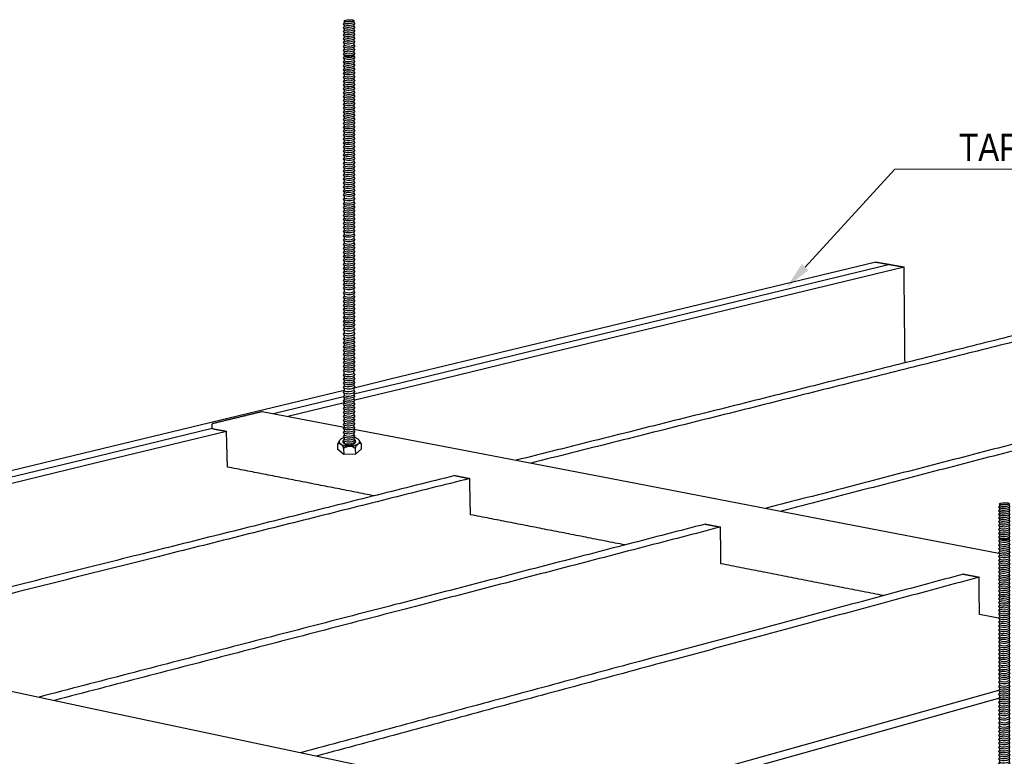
# Model space of a CAD drawing. Header units: millimetres. Extents: x 2538 to 24562, y 4449 to 23795.
# Tile 197 of 256: x 22547 to 22906, y 11770 to 12038. Entities that reach past the tile are written whole.
import ezdxf
from ezdxf import colors
from ezdxf.entities.mleader import LeaderData, LeaderLine
from ezdxf.math import Vec2, Vec3

# ---------------------------------------------------------------- set-up
doc = ezdxf.new("R2010")
doc.units = ezdxf.units.MM
doc.layers.add('_HD_tornillo', color=30, linetype='Continuous')
doc.layers.add('HD021_Text', color=2, linetype='Continuous', lineweight=9)
doc.layers.add('Make2D$Visible$Curves', color=7, linetype='Continuous', true_color=0x000000)
doc.styles.add('Arial Narrow', font='ARIALN.TTF')

# ---------------------------------------------------------------- blocks, each defined once
blk = doc.blocks.new('varilla roscada ISO')
for p, q in [((1060.76, -963.391), (1060.76, -963.521)), ((1060.76, -963.421), (1060.76, -963.545)), ((1059.908, -963.578), (1059.822, -963.695)), ((1059.822, -963.695), (1059.908, -963.791)), ((1059.908, -963.901), (1059.822, -964.017)), ((1059.822, -964.017), (1059.908, -964.114)), ((1059.908, -964.223), (1059.822, -964.339)), ((1059.908, -963.455), (1059.908, -963.578)), ((1059.908, -963.777), (1059.908, -963.901)), ((1059.908, -964.1), (1059.908, -964.223)), ((1060.76, -963.758), (1060.832, -963.67)), ((1060.76, -963.744), (1060.76, -963.868)), ((1060.76, -964.081), (1060.832, -963.993)), ((1060.76, -964.066), (1060.76, -964.19)), ((1060.761, -963.545), (1060.832, -963.67)), ((1060.761, -963.867), (1060.832, -963.993)), ((1060.761, -964.19), (1060.832, -964.315)), ((1059.822, -964.339), (1059.908, -964.436)), ((1059.908, -964.546), (1059.822, -964.662)), ((1059.822, -964.662), (1059.908, -964.759)), ((1059.908, -964.868), (1059.822, -964.984)), ((1059.822, -964.984), (1059.908, -965.081)), ((1059.908, -964.422), (1059.908, -964.546)), ((1059.908, -964.744), (1059.908, -964.868)), ((1059.908, -965.081), (1059.908, -965.191)), ((1060.76, -964.403), (1060.832, -964.315)), ((1060.76, -964.389), (1060.76, -964.513)), ((1060.76, -964.726), (1060.832, -964.638)), ((1060.76, -964.711), (1060.76, -964.835)), ((1060.76, -965.048), (1060.832, -964.96)), ((1060.76, -965.048), (1060.76, -965.158)), ((1060.761, -964.512), (1060.832, -964.638)), ((1060.761, -964.835), (1060.832, -964.96)), ((1059.908, -965.191), (1059.822, -965.307)), ((1059.822, -965.307), (1059.908, -965.404)), ((1059.908, -965.552), (1059.822, -965.668)), ((1059.822, -965.668), (1059.908, -965.765)), ((1059.822, -965.668), (1059.908, -965.765)), ((1059.908, -965.887), (1059.822, -966.003)), ((1059.822, -966.003), (1059.908, -966.1)), ((1059.908, -965.404), (1059.908, -965.552)), ((1059.908, -965.765), (1059.908, -965.887)), ((1060.76, -965.371), (1060.832, -965.283)), ((1060.76, -965.371), (1060.76, -965.518)), ((1060.76, -965.731), (1060.832, -965.644)), ((1060.76, -965.731), (1060.832, -965.644)), ((1060.76, -965.731), (1060.76, -965.854)), ((1060.76, -966.067), (1060.832, -965.979)), ((1060.761, -965.157), (1060.832, -965.283)), ((1060.761, -965.518), (1060.832, -965.644)), ((1060.761, -965.853), (1060.832, -965.979)), ((1059.908, -966.224), (1059.822, -966.34)), ((1059.822, -966.34), (1059.908, -966.437)), ((1059.908, -966.546), (1059.822, -966.662)), ((1059.822, -966.662), (1059.908, -966.759)), ((1059.908, -966.1), (1059.908, -966.224)), ((1059.908, -966.437), (1059.908, -966.546)), ((1059.908, -966.759), (1059.908, -966.907)), ((1060.76, -966.067), (1060.76, -966.191)), ((1060.76, -966.404), (1060.832, -966.316)), ((1060.76, -966.404), (1060.76, -966.513)), ((1060.76, -966.726), (1060.832, -966.638)), ((1060.76, -966.726), (1060.76, -966.874)), ((1060.761, -966.19), (1060.832, -966.316)), ((1060.761, -966.513), (1060.832, -966.638)), ((1060.761, -966.873), (1060.832, -966.999)), ((1059.908, -966.907), (1059.822, -967.023)), ((1059.822, -967.023), (1059.908, -967.12)), ((1059.822, -967.023), (1059.908, -967.12)), ((1059.908, -967.243), (1059.822, -967.359)), ((1059.822, -967.359), (1059.908, -967.456)), ((1059.908, -967.579), (1059.822, -967.696)), ((1059.822, -967.696), (1059.908, -967.792)), ((1059.908, -967.12), (1059.908, -967.243)), ((1059.908, -967.456), (1059.908, -967.579)), ((1060.76, -967.087), (1060.832, -966.999)), ((1060.76, -967.087), (1060.832, -966.999)), ((1060.76, -967.087), (1060.76, -967.209)), ((1060.76, -967.423), (1060.832, -967.335)), ((1060.76, -967.423), (1060.76, -967.546)), ((1060.76, -967.759), (1060.832, -967.672)), ((1060.761, -967.209), (1060.832, -967.335)), ((1060.761, -967.546), (1060.832, -967.672)), ((1059.908, -967.902), (1059.822, -968.018)), ((1059.822, -968.018), (1059.908, -968.115)), ((1059.908, -968.263), (1059.822, -968.379)), ((1059.822, -968.379), (1059.908, -968.476)), ((1059.822, -968.379), (1059.908, -968.476)), ((1059.908, -968.598), (1059.822, -968.714)), ((1059.908, -967.792), (1059.908, -967.902)), ((1059.908, -968.115), (1059.908, -968.263)), ((1059.908, -968.476), (1059.908, -968.598)), ((1060.76, -967.759), (1060.76, -967.869)), ((1060.76, -968.082), (1060.832, -967.994)), ((1060.76, -968.082), (1060.76, -968.23)), ((1060.76, -968.443), (1060.832, -968.355)), ((1060.76, -968.443), (1060.832, -968.355)), ((1060.76, -968.443), (1060.76, -968.565)), ((1060.761, -967.868), (1060.832, -967.994)), ((1060.761, -968.229), (1060.832, -968.355)), ((1060.761, -968.565), (1060.832, -968.69)), ((1059.822, -968.714), (1059.908, -968.811)), ((1059.908, -968.935), (1059.822, -969.051)), ((1059.822, -969.051), (1059.908, -969.148)), ((1059.908, -969.258), (1059.822, -969.374)), ((1059.822, -969.374), (1059.908, -969.471)), ((1059.908, -968.811), (1059.908, -968.935)), ((1059.908, -969.148), (1059.908, -969.258)), ((1059.908, -969.471), (1059.908, -969.618)), ((1060.76, -968.778), (1060.832, -968.69)), ((1060.76, -968.778), (1060.76, -968.902)), ((1060.76, -969.115), (1060.832, -969.027)), ((1060.76, -969.115), (1060.76, -969.224)), ((1060.76, -969.437), (1060.832, -969.35)), ((1060.76, -969.437), (1060.76, -969.585)), ((1060.761, -968.901), (1060.832, -969.027)), ((1060.761, -969.224), (1060.832, -969.35)), ((1059.908, -969.618), (1059.822, -969.735)), ((1059.822, -969.735), (1059.908, -969.831)), ((1059.908, -969.943), (1059.822, -970.059)), ((1059.822, -970.059), (1059.908, -970.156)), ((1059.908, -970.279), (1059.822, -970.395)), ((1059.908, -969.831), (1059.908, -969.943)), ((1059.908, -970.156), (1059.908, -970.279)), ((1060.76, -969.798), (1060.832, -969.711)), ((1060.76, -969.798), (1060.76, -969.91)), ((1060.76, -970.123), (1060.832, -970.035)), ((1060.76, -970.123), (1060.76, -970.245)), ((1060.761, -969.585), (1060.832, -969.711)), ((1060.761, -969.909), (1060.832, -970.035)), ((1060.761, -970.245), (1060.832, -970.371)), ((1059.822, -970.395), (1059.908, -970.492)), ((1059.908, -970.615), (1059.822, -970.731)), ((1059.822, -970.731), (1059.908, -970.828)), ((1059.908, -970.958), (1059.822, -971.075)), ((1059.822, -971.075), (1059.908, -971.171)), ((1059.908, -970.492), (1059.908, -970.615)), ((1059.908, -970.828), (1059.908, -970.958)), ((1059.908, -971.171), (1059.908, -971.297)), ((1060.76, -970.458), (1060.832, -970.371)), ((1060.76, -970.458), (1060.76, -970.582)), ((1060.76, -970.795), (1060.832, -970.707)), ((1060.76, -970.795), (1060.76, -970.925)), ((1060.76, -971.138), (1060.832, -971.05)), ((1060.76, -971.138), (1060.76, -971.264)), ((1060.761, -970.582), (1060.832, -970.707)), ((1060.761, -970.925), (1060.832, -971.05)), ((1059.908, -971.297), (1059.822, -971.413)), ((1059.822, -971.413), (1059.908, -971.51)), ((1059.908, -971.622), (1059.822, -971.738)), ((1059.822, -971.738), (1059.908, -971.835)), ((1059.908, -971.957), (1059.822, -972.074)), ((1059.908, -971.51), (1059.908, -971.622)), ((1059.908, -971.835), (1059.908, -971.957)), ((1060.76, -971.477), (1060.832, -971.389)), ((1060.76, -971.477), (1060.76, -971.589)), ((1060.76, -971.802), (1060.832, -971.714)), ((1060.76, -971.802), (1060.76, -971.924)), ((1060.76, -972.137), (1060.832, -972.049)), ((1060.761, -971.264), (1060.832, -971.389)), ((1060.761, -971.588), (1060.832, -971.714)), ((1060.761, -971.924), (1060.832, -972.049)), ((1059.822, -972.074), (1059.908, -972.17)), ((1059.908, -972.294), (1059.822, -972.41)), ((1059.822, -972.41), (1059.908, -972.507)), ((1059.908, -972.637), (1059.822, -972.753)), ((1059.822, -972.753), (1059.908, -972.85)), ((1059.908, -972.17), (1059.908, -972.294)), ((1059.908, -972.507), (1059.908, -972.637)), ((1059.908, -972.85), (1059.908, -972.98)), ((1060.76, -972.137), (1060.76, -972.261)), ((1060.76, -972.474), (1060.832, -972.386)), ((1060.76, -972.474), (1060.76, -972.604)), ((1060.76, -972.817), (1060.832, -972.729)), ((1060.76, -972.817), (1060.76, -972.947)), ((1060.761, -972.26), (1060.832, -972.386)), ((1060.761, -972.603), (1060.832, -972.729)), ((1059.908, -972.98), (1059.822, -973.096)), ((1059.822, -973.096), (1059.908, -973.193)), ((1059.908, -973.326), (1059.822, -973.443)), ((1059.822, -973.443), (1059.908, -973.539)), ((1059.908, -973.67), (1059.822, -973.786)), ((1059.822, -973.786), (1059.908, -973.883)), ((1059.908, -973.193), (1059.908, -973.326)), ((1059.908, -973.539), (1059.908, -973.67)), ((1060.76, -973.16), (1060.832, -973.072)), ((1060.76, -973.16), (1060.76, -973.293)), ((1060.76, -973.506), (1060.832, -973.419)), ((1060.76, -973.506), (1060.76, -973.636)), ((1060.76, -973.849), (1060.832, -973.762)), ((1060.761, -972.947), (1060.832, -973.072)), ((1060.761, -973.293), (1060.832, -973.419)), ((1060.761, -973.636), (1060.832, -973.762)), ((1059.908, -974.013), (1059.822, -974.129)), ((1059.822, -974.129), (1059.908, -974.226)), ((1059.908, -974.378), (1059.822, -974.494)), ((1059.822, -974.494), (1059.908, -974.591)), ((1059.908, -973.883), (1059.908, -974.013)), ((1059.908, -974.226), (1059.908, -974.378)), ((1059.908, -974.591), (1059.908, -974.724)), ((1060.76, -973.849), (1060.76, -973.979)), ((1060.76, -974.192), (1060.832, -974.105)), ((1060.76, -974.192), (1060.76, -974.344)), ((1060.76, -974.557), (1060.832, -974.47)), ((1060.76, -974.557), (1060.76, -974.691)), ((1060.761, -973.979), (1060.832, -974.105)), ((1060.761, -974.344), (1060.832, -974.47)), ((1059.908, -974.724), (1059.822, -974.84)), ((1059.822, -974.84), (1059.908, -974.937)), ((1059.908, -975.067), (1059.822, -975.183)), ((1059.822, -975.183), (1059.908, -975.28)), ((1059.908, -975.41), (1059.822, -975.526)), ((1059.908, -974.937), (1059.908, -975.067)), ((1059.908, -975.28), (1059.908, -975.41)), ((1060.76, -974.904), (1060.832, -974.816)), ((1060.76, -974.904), (1060.76, -975.034)), ((1060.76, -975.247), (1060.832, -975.159)), ((1060.76, -975.247), (1060.76, -975.377)), ((1060.76, -975.59), (1060.832, -975.502)), ((1060.761, -974.69), (1060.832, -974.816)), ((1060.761, -975.033), (1060.832, -975.159)), ((1060.761, -975.376), (1060.832, -975.502)), ((1059.822, -975.526), (1059.908, -975.623)), ((1059.908, -975.79), (1059.822, -975.906)), ((1059.822, -975.906), (1059.908, -976.003)), ((1059.908, -976.133), (1059.822, -976.25)), ((1059.822, -976.25), (1059.908, -976.346)), ((1059.908, -975.623), (1059.908, -975.79)), ((1059.908, -976.003), (1059.908, -976.133)), ((1059.908, -976.346), (1059.908, -976.48)), ((1060.76, -975.59), (1060.76, -975.757)), ((1060.76, -975.97), (1060.832, -975.882)), ((1060.76, -975.97), (1060.76, -976.1)), ((1060.76, -976.313), (1060.832, -976.225)), ((1060.76, -976.313), (1060.76, -976.446)), ((1060.761, -975.757), (1060.832, -975.882)), ((1060.761, -976.1), (1060.832, -976.225)), ((1059.908, -976.48), (1059.822, -976.596)), ((1059.822, -976.596), (1059.908, -976.693)), ((1059.908, -976.823), (1059.822, -976.939)), ((1059.822, -976.939), (1059.908, -977.036)), ((1059.908, -977.166), (1059.822, -977.282)), ((1059.908, -976.693), (1059.908, -976.823)), ((1059.908, -977.036), (1059.908, -977.166)), ((1060.76, -976.659), (1060.832, -976.572)), ((1060.76, -976.659), (1060.76, -976.789)), ((1060.76, -977.002), (1060.832, -976.915)), ((1060.76, -977.002), (1060.76, -977.133)), ((1060.761, -976.446), (1060.832, -976.572)), ((1060.761, -976.789), (1060.832, -976.915)), ((1060.761, -977.132), (1060.832, -977.258)), ((1059.822, -977.282), (1059.908, -977.379)), ((1059.908, -977.531), (1059.822, -977.647)), ((1059.822, -977.647), (1059.908, -977.744)), ((1059.908, -977.877), (1059.822, -977.993)), ((1059.822, -977.993), (1059.908, -978.09)), ((1059.908, -977.379), (1059.908, -977.531)), ((1059.908, -977.744), (1059.908, -977.877)), ((1059.908, -978.09), (1059.908, -978.22)), ((1060.76, -977.346), (1060.832, -977.258)), ((1060.76, -977.346), (1060.76, -977.497)), ((1060.76, -977.71), (1060.832, -977.623)), ((1060.76, -977.71), (1060.76, -977.844)), ((1060.76, -978.057), (1060.832, -977.969)), ((1060.76, -978.057), (1060.76, -978.187)), ((1060.761, -977.497), (1060.832, -977.623)), ((1060.761, -977.843), (1060.832, -977.969)), ((1059.908, -978.22), (1059.822, -978.336)), ((1059.822, -978.336), (1059.908, -978.433)), ((1059.908, -978.563), (1059.822, -978.679)), ((1059.822, -978.679), (1059.908, -978.776)), ((1059.908, -978.95), (1059.822, -979.066)), ((1059.908, -978.433), (1059.908, -978.563)), ((1059.908, -978.776), (1059.908, -978.95)), ((1060.76, -978.4), (1060.832, -978.312)), ((1060.76, -978.4), (1060.76, -978.53)), ((1060.76, -978.743), (1060.832, -978.655)), ((1060.76, -978.743), (1060.76, -978.917)), ((1060.761, -978.186), (1060.832, -978.312)), ((1060.761, -978.529), (1060.832, -978.655)), ((1060.761, -978.916), (1060.832, -979.042)), ((1059.822, -979.066), (1059.908, -979.163)), ((1059.908, -979.33), (1059.822, -979.446)), ((1059.822, -979.446), (1059.908, -979.543)), ((1059.908, -979.673), (1059.822, -979.789)), ((1059.822, -979.789), (1059.908, -979.886)), ((1059.908, -979.163), (1059.908, -979.33)), ((1059.908, -979.543), (1059.908, -979.673)), ((1060.76, -979.13), (1060.832, -979.042)), ((1060.76, -979.13), (1060.76, -979.297)), ((1060.76, -979.51), (1060.832, -979.422)), ((1060.76, -979.51), (1060.76, -979.64)), ((1060.76, -979.853), (1060.832, -979.765)), ((1060.761, -979.297), (1060.832, -979.422)), ((1060.761, -979.64), (1060.832, -979.765)), ((1059.908, -980.019), (1059.822, -980.136)), ((1059.822, -980.136), (1059.908, -980.233)), ((1059.908, -980.363), (1059.822, -980.479)), ((1059.822, -980.479), (1059.908, -980.576)), ((1059.908, -979.886), (1059.908, -980.019)), ((1059.908, -980.233), (1059.908, -980.363)), ((1059.908, -980.576), (1059.908, -980.706)), ((1060.76, -979.853), (1060.76, -979.986)), ((1060.76, -980.199), (1060.832, -980.112)), ((1060.76, -980.199), (1060.76, -980.329)), ((1060.76, -980.542), (1060.832, -980.455)), ((1060.76, -980.542), (1060.76, -980.672)), ((1060.761, -979.986), (1060.832, -980.112)), ((1060.761, -980.329), (1060.832, -980.455)), ((1060.761, -980.672), (1060.832, -980.798)), ((1059.908, -980.706), (1059.822, -980.822)), ((1059.822, -980.822), (1059.908, -980.919)), ((1059.908, -981.071), (1059.822, -981.187)), ((1059.822, -981.187), (1059.908, -981.284)), ((1059.908, -981.417), (1059.822, -981.533)), ((1059.822, -981.533), (1059.908, -981.63)), ((1059.908, -980.919), (1059.908, -981.071)), ((1059.908, -981.284), (1059.908, -981.417)), ((1060.76, -980.885), (1060.832, -980.798)), ((1060.76, -980.885), (1060.76, -981.037)), ((1060.76, -981.25), (1060.832, -981.163)), ((1060.76, -981.25), (1060.76, -981.384)), ((1060.76, -981.597), (1060.832, -981.509)), ((1060.761, -981.037), (1060.832, -981.163)), ((1060.761, -981.383), (1060.832, -981.509)), ((1059.908, -981.76), (1059.822, -981.876)), ((1059.822, -981.876), (1059.908, -981.973)), ((1059.908, -982.138), (1059.822, -982.254)), ((1059.822, -982.254), (1059.908, -982.351)), ((1059.908, -981.63), (1059.908, -981.76)), ((1059.908, -981.973), (1059.908, -982.138)), ((1059.908, -982.351), (1059.908, -982.541)), ((1060.76, -981.597), (1060.76, -981.727)), ((1060.76, -981.94), (1060.832, -981.852)), ((1060.76, -981.94), (1060.76, -982.105)), ((1060.76, -982.318), (1060.832, -982.23)), ((1060.76, -982.318), (1060.76, -982.508)), ((1060.761, -981.726), (1060.832, -981.852)), ((1060.761, -982.104), (1060.832, -982.23)), ((1059.908, -982.541), (1059.822, -982.657)), ((1059.822, -982.657), (1059.908, -982.754)), ((1059.908, -982.921), (1059.822, -983.038)), ((1059.822, -983.038), (1059.908, -983.134)), ((1059.908, -983.264), (1059.822, -983.381)), ((1059.908, -982.754), (1059.908, -982.921)), ((1059.908, -983.134), (1059.908, -983.264)), ((1060.76, -982.721), (1060.832, -982.633)), ((1060.76, -982.721), (1060.76, -982.888)), ((1060.76, -983.101), (1060.832, -983.013)), ((1060.76, -983.101), (1060.76, -983.231)), ((1060.761, -982.507), (1060.832, -982.633)), ((1060.761, -982.888), (1060.832, -983.013)), ((1060.761, -983.231), (1060.832, -983.357)), ((1059.822, -983.381), (1059.908, -983.477)), ((1059.908, -983.611), (1059.822, -983.727)), ((1059.822, -983.727), (1059.908, -983.824)), ((1059.908, -983.954), (1059.822, -984.07)), ((1059.822, -984.07), (1059.908, -984.167)), ((1059.908, -983.477), (1059.908, -983.611)), ((1059.908, -983.824), (1059.908, -983.954)), ((1060.76, -983.444), (1060.832, -983.357)), ((1060.76, -983.444), (1060.76, -983.577)), ((1060.76, -983.79), (1060.832, -983.703)), ((1060.76, -983.79), (1060.76, -983.921)), ((1060.76, -984.134), (1060.832, -984.046)), ((1060.76, -984.134), (1060.76, -984.264)), ((1060.761, -983.577), (1060.832, -983.703)), ((1060.761, -983.92), (1060.832, -984.046)), ((1059.908, -984.297), (1059.822, -984.413)), ((1059.822, -984.413), (1059.908, -984.51)), ((1059.908, -984.662), (1059.822, -984.778)), ((1059.822, -984.778), (1059.908, -984.875)), ((1059.908, -985.008), (1059.822, -985.124)), ((1059.908, -984.167), (1059.908, -984.297)), ((1059.908, -984.51), (1059.908, -984.662)), ((1059.908, -984.875), (1059.908, -985.008)), ((1060.76, -984.477), (1060.832, -984.389)), ((1060.76, -984.477), (1060.76, -984.629)), ((1060.76, -984.842), (1060.832, -984.754)), ((1060.76, -984.842), (1060.76, -984.975)), ((1060.761, -984.263), (1060.832, -984.389)), ((1060.761, -984.628), (1060.832, -984.754)), ((1060.761, -984.974), (1060.832, -985.1)), ((1059.822, -985.124), (1059.908, -985.221)), ((1059.908, -985.351), (1059.822, -985.467)), ((1059.822, -985.467), (1059.908, -985.564)), ((1059.908, -985.694), (1059.822, -985.81)), ((1059.822, -985.81), (1059.908, -985.907)), ((1059.908, -985.221), (1059.908, -985.351)), ((1059.908, -985.564), (1059.908, -985.694)), ((1060.76, -985.188), (1060.832, -985.1)), ((1060.76, -985.188), (1060.76, -985.318)), ((1060.76, -985.531), (1060.832, -985.443)), ((1060.76, -985.531), (1060.76, -985.661)), ((1060.76, -985.874), (1060.832, -985.786)), ((1060.76, -985.874), (1060.76, -986.028)), ((1060.761, -985.317), (1060.832, -985.443)), ((1060.761, -985.66), (1060.832, -985.786)), ((1059.908, -986.061), (1059.822, -986.177)), ((1059.822, -986.177), (1059.908, -986.274)), ((1059.908, -986.404), (1059.822, -986.52)), ((1059.822, -986.52), (1059.908, -986.617)), ((1059.908, -985.907), (1059.908, -986.061)), ((1059.908, -986.274), (1059.908, -986.404)), ((1059.908, -986.617), (1059.908, -986.747)), ((1060.76, -986.241), (1060.832, -986.153)), ((1060.76, -986.241), (1060.76, -986.371)), ((1060.76, -986.584), (1060.832, -986.496)), ((1060.76, -986.584), (1060.76, -986.714)), ((1060.761, -986.027), (1060.832, -986.153)), ((1060.761, -986.37), (1060.832, -986.496)), ((1060.761, -986.713), (1060.832, -986.839)), ((1059.908, -986.747), (1059.822, -986.863)), ((1059.822, -986.863), (1059.908, -986.96)), ((1059.908, -987.185), (1059.822, -987.301)), ((1059.822, -987.301), (1059.908, -987.398)), ((1059.908, -987.566), (1059.822, -987.682)), ((1059.908, -986.96), (1059.908, -987.185)), ((1059.908, -987.398), (1059.908, -987.566)), ((1060.76, -986.927), (1060.832, -986.839)), ((1060.76, -986.927), (1060.76, -987.152)), ((1060.76, -987.365), (1060.832, -987.277)), ((1060.76, -987.365), (1060.76, -987.532)), ((1060.761, -987.151), (1060.832, -987.277)), ((1060.761, -987.532), (1060.832, -987.658)), ((1059.822, -987.682), (1059.908, -987.779)), ((1059.908, -987.909), (1059.822, -988.025)), ((1059.822, -988.025), (1059.908, -988.122)), ((1059.908, -988.255), (1059.822, -988.371)), ((1059.822, -988.371), (1059.908, -988.468)), ((1059.908, -987.779), (1059.908, -987.909)), ((1059.908, -988.122), (1059.908, -988.255)), ((1060.76, -987.745), (1060.832, -987.658)), ((1060.76, -987.745), (1060.76, -987.875)), ((1060.76, -988.089), (1060.832, -988.001)), ((1060.76, -988.089), (1060.76, -988.222)), ((1060.76, -988.435), (1060.832, -988.347)), ((1060.76, -988.435), (1060.76, -988.565)), ((1060.761, -987.875), (1060.832, -988.001)), ((1060.761, -988.221), (1060.832, -988.347)), ((1059.908, -988.598), (1059.822, -988.714)), ((1059.822, -988.714), (1059.908, -988.811)), ((1059.908, -988.941), (1059.822, -989.057)), ((1059.822, -989.057), (1059.908, -989.154)), ((1059.908, -989.306), (1059.822, -989.422)), ((1059.908, -988.468), (1059.908, -988.598)), ((1059.908, -988.811), (1059.908, -988.941)), ((1059.908, -989.154), (1059.908, -989.306)), ((1060.76, -988.778), (1060.832, -988.69)), ((1060.76, -988.778), (1060.76, -988.908)), ((1060.76, -989.121), (1060.832, -989.033)), ((1060.76, -989.121), (1060.76, -989.273)), ((1060.761, -988.564), (1060.832, -988.69)), ((1060.761, -988.907), (1060.832, -989.033)), ((1060.761, -989.272), (1060.832, -989.398)), ((1059.822, -989.422), (1059.908, -989.519)), ((1059.908, -989.652), (1059.822, -989.768)), ((1059.822, -989.768), (1059.908, -989.865)), ((1059.908, -989.995), (1059.822, -990.111)), ((1059.822, -990.111), (1059.908, -990.208)), ((1059.908, -989.519), (1059.908, -989.652)), ((1059.908, -989.865), (1059.908, -989.995)), ((1060.76, -989.486), (1060.832, -989.398)), ((1060.76, -989.486), (1060.76, -989.619)), ((1060.76, -989.832), (1060.832, -989.744)), ((1060.76, -989.832), (1060.76, -989.962)), ((1060.76, -990.175), (1060.832, -990.087)), ((1060.76, -990.175), (1060.76, -990.305)), ((1060.761, -989.618), (1060.832, -989.744)), ((1060.761, -989.962), (1060.832, -990.087)), ((1059.908, -990.338), (1059.822, -990.492)), ((1059.822, -990.492), (1059.908, -990.589)), ((1059.908, -990.776), (1059.822, -990.92)), ((1059.822, -990.92), (1059.908, -991.017)), ((1059.908, -990.208), (1059.908, -990.338)), ((1059.908, -990.589), (1059.908, -990.776)), ((1059.908, -991.017), (1059.908, -991.184)), ((1060.76, -990.556), (1060.832, -990.468)), ((1060.76, -990.556), (1060.76, -990.742)), ((1060.76, -990.984), (1060.832, -990.896)), ((1060.76, -990.984), (1060.76, -991.151)), ((1060.761, -990.305), (1060.832, -990.468)), ((1060.761, -990.742), (1060.832, -990.896)), ((1059.908, -991.184), (1059.822, -991.301)), ((1059.822, -991.301), (1059.908, -991.397)), ((1059.908, -991.527), (1059.822, -991.644)), ((1059.822, -991.644), (1059.908, -991.74)), ((1059.908, -991.874), (1059.822, -991.99)), ((1059.908, -991.397), (1059.908, -991.527)), ((1059.908, -991.74), (1059.908, -991.874)), ((1060.76, -991.364), (1060.832, -991.277)), ((1060.76, -991.364), (1060.76, -991.494)), ((1060.76, -991.707), (1060.832, -991.62)), ((1060.76, -991.707), (1060.76, -991.84)), ((1060.761, -991.151), (1060.832, -991.277)), ((1060.761, -991.494), (1060.832, -991.62)), ((1060.761, -991.84), (1060.832, -991.966)), ((1059.822, -991.99), (1059.908, -992.087)), ((1059.908, -992.217), (1059.822, -992.333)), ((1059.822, -992.333), (1059.908, -992.43)), ((1059.908, -992.56), (1059.822, -992.676)), ((1059.822, -992.676), (1059.908, -992.773)), ((1059.908, -992.087), (1059.908, -992.217)), ((1059.908, -992.43), (1059.908, -992.56)), ((1059.908, -992.773), (1059.908, -992.925)), ((1060.76, -992.053), (1060.832, -991.966)), ((1060.76, -992.053), (1060.76, -992.184)), ((1060.76, -992.397), (1060.832, -992.309)), ((1060.76, -992.397), (1060.76, -992.527)), ((1060.76, -992.74), (1060.832, -992.652)), ((1060.76, -992.74), (1060.76, -992.892)), ((1060.761, -992.183), (1060.832, -992.309)), ((1060.761, -992.526), (1060.832, -992.652)), ((1059.908, -992.925), (1059.822, -993.041)), ((1059.822, -993.041), (1059.908, -993.138)), ((1059.908, -993.271), (1059.822, -993.387)), ((1059.822, -993.387), (1059.908, -993.484)), ((1059.908, -993.614), (1059.822, -993.73)), ((1059.908, -993.138), (1059.908, -993.271)), ((1059.908, -993.484), (1059.908, -993.614)), ((1060.76, -993.105), (1060.832, -993.017)), ((1060.76, -993.105), (1060.76, -993.238)), ((1060.76, -993.451), (1060.832, -993.363)), ((1060.76, -993.451), (1060.76, -993.581)), ((1060.761, -992.891), (1060.832, -993.017)), ((1060.761, -993.237), (1060.832, -993.363)), ((1060.761, -993.58), (1060.832, -993.706)), ((1059.822, -993.73), (1059.908, -993.827)), ((1059.908, -993.957), (1059.822, -994.088)), ((1059.822, -994.088), (1059.908, -994.185)), ((1059.908, -994.362), (1059.822, -994.505)), ((1059.822, -994.505), (1059.908, -994.602)), ((1059.908, -993.827), (1059.908, -993.957)), ((1059.908, -994.362), (1059.908, -994.185)), ((1060.76, -993.794), (1060.832, -993.706)), ((1060.76, -993.794), (1060.76, -993.924)), ((1060.76, -994.152), (1060.832, -994.064)), ((1060.76, -994.569), (1060.832, -994.481)), ((1060.761, -993.923), (1060.832, -994.064)), ((1060.761, -994.328), (1060.761, -994.15)), ((1060.761, -994.328), (1060.832, -994.481)), ((1059.908, -994.735), (1059.822, -994.851)), ((1059.822, -994.851), (1059.908, -994.948)), ((1059.908, -995.078), (1059.822, -995.194)), ((1059.822, -995.194), (1059.908, -995.291)), ((1059.908, -994.602), (1059.908, -994.735)), ((1059.908, -994.948), (1059.908, -995.078)), ((1059.908, -995.291), (1059.908, -995.421)), ((1060.76, -994.569), (1060.76, -994.702)), ((1060.76, -994.915), (1060.832, -994.827)), ((1060.76, -994.915), (1060.76, -995.045)), ((1060.76, -995.258), (1060.832, -995.17)), ((1060.76, -995.258), (1060.76, -995.388)), ((1060.761, -994.701), (1060.832, -994.827)), ((1060.761, -995.044), (1060.832, -995.17)), ((1059.908, -995.421), (1059.822, -995.575)), ((1059.822, -995.575), (1059.908, -995.672)), ((1059.908, -995.858), (1059.822, -996.003)), ((1059.822, -996.003), (1059.908, -996.1)), ((1059.908, -995.672), (1059.908, -995.858)), ((1059.908, -996.1), (1059.908, -996.267)), ((1060.76, -995.639), (1060.832, -995.551)), ((1060.76, -995.639), (1060.76, -995.825)), ((1060.76, -996.067), (1060.832, -995.979)), ((1060.76, -996.067), (1060.76, -996.234)), ((1060.761, -995.387), (1060.832, -995.551)), ((1060.761, -995.825), (1060.832, -995.979)), ((1060.761, -996.233), (1060.832, -996.359)), ((1059.908, -996.267), (1059.822, -996.383)), ((1059.822, -996.383), (1059.908, -996.48)), ((1059.908, -996.61), (1059.822, -996.726)), ((1059.822, -996.726), (1059.908, -996.823)), ((1059.908, -996.956), (1059.822, -997.073)), ((1059.822, -997.073), (1059.908, -997.169)), ((1059.908, -996.48), (1059.908, -996.61)), ((1059.908, -996.823), (1059.908, -996.956)), ((1060.76, -996.447), (1060.832, -996.359)), ((1060.76, -996.447), (1060.76, -996.577)), ((1060.76, -996.79), (1060.832, -996.702)), ((1060.76, -996.79), (1060.76, -996.923)), ((1060.76, -997.136), (1060.832, -997.049)), ((1060.761, -996.577), (1060.832, -996.702)), ((1060.761, -996.923), (1060.832, -997.049)), ((1059.908, -997.3), (1059.822, -997.416)), ((1059.822, -997.416), (1059.908, -997.513)), ((1059.908, -997.643), (1059.822, -997.759)), ((1059.822, -997.759), (1059.908, -997.856)), ((1059.908, -997.169), (1059.908, -997.3)), ((1059.908, -997.513), (1059.908, -997.643)), ((1059.908, -997.856), (1059.908, -998.008)), ((1060.76, -997.136), (1060.76, -997.266)), ((1060.76, -997.479), (1060.832, -997.392)), ((1060.76, -997.479), (1060.76, -997.609)), ((1060.76, -997.822), (1060.832, -997.735)), ((1060.76, -997.822), (1060.76, -997.974)), ((1060.761, -997.266), (1060.832, -997.392)), ((1060.761, -997.609), (1060.832, -997.735)), ((1059.908, -998.008), (1059.822, -998.124)), ((1059.822, -998.124), (1059.908, -998.221)), ((1059.908, -998.354), (1059.822, -998.47)), ((1059.822, -998.47), (1059.908, -998.567)), ((1059.908, -998.697), (1059.822, -998.813)), ((1059.822, -998.813), (1059.908, -998.91)), ((1059.908, -998.221), (1059.908, -998.354)), ((1059.908, -998.567), (1059.908, -998.697)), ((1060.76, -998.187), (1060.832, -998.1)), ((1060.76, -998.187), (1060.76, -998.321)), ((1060.76, -998.534), (1060.832, -998.446)), ((1060.76, -998.534), (1060.76, -998.664)), ((1060.76, -998.877), (1060.832, -998.789)), ((1060.761, -997.974), (1060.832, -998.1)), ((1060.761, -998.32), (1060.832, -998.446)), ((1060.761, -998.663), (1060.832, -998.789)), ((1059.908, -999.04), (1059.822, -999.156)), ((1059.822, -999.156), (1059.908, -999.253)), ((1059.908, -999.395), (1059.822, -999.511)), ((1059.822, -999.511), (1059.908, -999.608)), ((1059.908, -998.91), (1059.908, -999.04)), ((1059.908, -999.253), (1059.908, -999.395)), ((1059.908, -999.608), (1059.908, -999.76)), ((1060.76, -998.877), (1060.76, -999.007)), ((1060.76, -999.22), (1060.832, -999.132)), ((1060.76, -999.22), (1060.76, -999.362)), ((1060.76, -999.575), (1060.832, -999.487)), ((1060.76, -999.575), (1060.76, -999.727)), ((1060.761, -999.006), (1060.832, -999.132)), ((1060.761, -999.361), (1060.832, -999.487)), ((1059.334, -1000.5), (1059.5, -1000.215)), ((1059.341, -1001.012), (1059.334, -1000.5)), ((1059.908, -999.76), (1059.822, -999.876)), ((1059.822, -999.876), (1059.908, -999.973)), ((1059.908, -1000.106), (1059.822, -1000.222)), ((1059.822, -1000.222), (1059.908, -1000.319)), ((1059.908, -1000.449), (1059.881, -1000.486)), ((1059.908, -999.973), (1059.908, -1000.106)), ((1059.908, -1000.319), (1059.908, -1000.449)), ((1060.76, -999.94), (1060.832, -999.852)), ((1060.76, -999.94), (1060.76, -1000.073)), ((1060.76, -1000.286), (1060.832, -1000.198)), ((1060.76, -1000.286), (1060.76, -1000.416)), ((1060.761, -999.726), (1060.832, -999.852)), ((1060.761, -1000.072), (1060.832, -1000.198)), ((1060.761, -1000.415), (1060.803, -1000.489)), ((1061.383, -1000.473), (1061.21, -1000.192)), ((1061.383, -1000.473), (1061.39, -1000.985)), ((1059.859, -1001.432), (1059.341, -1001.012)), ((1059.852, -1000.92), (1059.859, -1001.432)), ((1060.876, -1000.906), (1060.883, -1001.419)), ((1061.39, -1000.985), (1060.883, -1001.419)), ((1060.883, -1001.419), (1059.859, -1001.432))]:
    blk.add_line(p, q)
for points in [[(1060.767, -999.932, -0.050174), (1060.979, -1000.006, -0.103273), (1061.188, -1000.161, -0.179504), (1061.243, -1000.304, -0.179504), (1061.192, -1000.448, -0.103273), (1060.987, -1000.609, -0.06305), (1060.721, -1000.702, -0.049252), (1060.362, -1000.743, -0.049252), (1060.003, -1000.712, -0.06305), (1059.734, -1000.626, -0.103273), (1059.525, -1000.47, -0.179504), (1059.47, -1000.328, -0.179504), (1059.521, -1000.183, -0.103273), (1059.726, -1000.022, -0.040066), (1059.892, -999.955)], [(1060.795, -1000.132, -0.054589), (1060.852, -1000.197, -0.152216), (1060.89, -1000.311, -0.152216), (1060.855, -1000.426, -0.106943), (1060.734, -1000.543, -0.074343), (1060.569, -1000.614, -0.060974), (1060.352, -1000.643, -0.060974), (1060.134, -1000.62, -0.074343), (1059.967, -1000.553, -0.106943), (1059.842, -1000.439, -0.152216), (1059.805, -1000.325, -0.124765), (1059.828, -1000.229, -0.124765)]]:
    blk.add_lwpolyline(points, format="xyb")
for centre, radius, start, end in [((1060.304, -962.689), 1.115, 244.4352, 298.29184), ((1060.304, -963.011), 1.115, 244.4352, 298.29184), ((1060.293, -962.499), 1.146, 250.38545, 294.07513), ((1060.293, -962.822), 1.146, 250.38545, 294.07513), ((1060.293, -963.144), 1.146, 250.38545, 294.07513), ((1060.304, -963.334), 1.115, 244.4352, 298.29184), ((1060.304, -963.656), 1.115, 244.4352, 298.29184), ((1060.304, -963.979), 1.115, 244.4352, 298.29184), ((1060.293, -963.466), 1.146, 250.38545, 294.07513), ((1060.293, -963.789), 1.146, 250.38545, 294.07513), ((1060.304, -964.301), 1.115, 244.4352, 298.29184), ((1060.304, -964.662), 1.115, 244.4352, 298.29184), ((1060.304, -964.997), 1.115, 244.4352, 298.29184), ((1060.293, -964.111), 1.146, 250.38545, 294.07513), ((1060.293, -964.472), 1.146, 250.38545, 294.07513), ((1060.293, -964.808), 1.146, 250.38545, 294.07513), ((1060.304, -965.334), 1.115, 244.4352, 298.29184), ((1060.304, -965.657), 1.115, 244.4352, 298.29184), ((1060.293, -965.145), 1.146, 250.38545, 294.07513), ((1060.293, -965.358), 1.146, 250.38545, 294.07513), ((1060.293, -965.467), 1.146, 250.38545, 294.07513), ((1060.293, -965.828), 1.146, 250.38545, 294.07513), ((1060.304, -966.018), 1.115, 244.4352, 298.29184), ((1060.304, -966.353), 1.115, 244.4352, 298.29184), ((1060.304, -966.69), 1.115, 244.4352, 298.29184), ((1060.293, -966.163), 1.146, 250.38545, 294.07513), ((1060.293, -966.5), 1.146, 250.38545, 294.07513), ((1060.304, -967.012), 1.115, 244.4352, 298.29184), ((1060.304, -967.373), 1.115, 244.4352, 298.29184), ((1060.293, -966.823), 1.146, 250.38545, 294.07513), ((1060.293, -967.184), 1.146, 250.38545, 294.07513), ((1060.293, -967.519), 1.146, 250.38545, 294.07513), ((1060.304, -967.709), 1.115, 244.4352, 298.29184), ((1060.304, -968.045), 1.115, 244.4352, 298.29184), ((1060.304, -968.368), 1.115, 244.4352, 298.29184), ((1060.293, -967.856), 1.146, 250.38545, 294.07513), ((1060.293, -968.178), 1.146, 250.38545, 294.07513), ((1060.304, -968.729), 1.115, 244.4352, 298.29184), ((1060.304, -969.053), 1.115, 244.4352, 298.29184), ((1060.293, -968.539), 1.146, 250.38545, 294.07513), ((1060.293, -968.864), 1.146, 250.38545, 294.07513), ((1060.293, -969.199), 1.146, 250.38545, 294.07513), ((1060.304, -969.389), 1.115, 244.4352, 298.29184), ((1060.304, -969.726), 1.115, 244.4352, 298.29184), ((1060.304, -970.069), 1.115, 244.4352, 298.29184), ((1060.293, -969.536), 1.146, 250.38545, 294.07513), ((1060.293, -969.879), 1.146, 250.38545, 294.07513), ((1060.304, -970.408), 1.115, 244.4352, 298.29184), ((1060.304, -970.732), 1.115, 244.4352, 298.29184), ((1060.304, -971.068), 1.115, 244.4352, 298.29184), ((1060.293, -970.218), 1.146, 250.38545, 294.07513), ((1060.293, -970.543), 1.146, 250.38545, 294.07513), ((1060.293, -970.878), 1.146, 250.38545, 294.07513), ((1060.304, -971.405), 1.115, 244.4352, 298.29184), ((1060.304, -971.748), 1.115, 244.4352, 298.29184), ((1060.293, -971.215), 1.146, 250.38545, 294.07513), ((1060.293, -971.558), 1.146, 250.38545, 294.07513), ((1060.304, -972.091), 1.115, 244.4352, 298.29184), ((1060.304, -972.437), 1.115, 244.4352, 298.29184), ((1060.304, -972.78), 1.115, 244.4352, 298.29184), ((1060.293, -971.901), 1.146, 250.38545, 294.07513), ((1060.293, -972.247), 1.146, 250.38545, 294.07513), ((1060.293, -972.59), 1.146, 250.38545, 294.07513), ((1060.304, -973.123), 1.115, 244.4352, 298.29184), ((1060.304, -973.488), 1.115, 244.4352, 298.29184), ((1060.293, -972.933), 1.146, 250.38545, 294.07513), ((1060.293, -973.298), 1.146, 250.38545, 294.07513), ((1060.304, -973.834), 1.115, 244.4352, 298.29184), ((1060.304, -974.177), 1.115, 244.4352, 298.29184), ((1060.304, -974.52), 1.115, 244.4352, 298.29184), ((1060.293, -973.644), 1.146, 250.38545, 294.07513), ((1060.293, -973.988), 1.146, 250.38545, 294.07513), ((1060.293, -974.331), 1.146, 250.38545, 294.07513), ((1060.304, -974.901), 1.115, 244.4352, 298.29184), ((1060.304, -975.244), 1.115, 244.4352, 298.29184), ((1060.293, -974.711), 1.146, 250.38545, 294.07513), ((1060.293, -975.054), 1.146, 250.38545, 294.07513), ((1060.304, -975.59), 1.115, 244.4352, 298.29184), ((1060.304, -975.933), 1.115, 244.4352, 298.29184), ((1060.293, -975.4), 1.146, 250.38545, 294.07513), ((1060.293, -975.743), 1.146, 250.38545, 294.07513), ((1060.293, -976.086), 1.146, 250.38545, 294.07513), ((1060.304, -976.276), 1.115, 244.4352, 298.29184), ((1060.304, -976.641), 1.115, 244.4352, 298.29184), ((1060.304, -976.987), 1.115, 244.4352, 298.29184), ((1060.293, -976.451), 1.146, 250.38545, 294.07513), ((1060.293, -976.798), 1.146, 250.38545, 294.07513), ((1060.304, -977.33), 1.115, 244.4352, 298.29184), ((1060.304, -977.673), 1.115, 244.4352, 298.29184), ((1060.293, -977.141), 1.146, 250.38545, 294.07513), ((1060.293, -977.484), 1.146, 250.38545, 294.07513), ((1060.293, -977.87), 1.146, 250.38545, 294.07513), ((1060.304, -978.06), 1.115, 244.4352, 298.29184), ((1060.304, -978.441), 1.115, 244.4352, 298.29184), ((1060.304, -978.784), 1.115, 244.4352, 298.29184), ((1060.293, -978.251), 1.146, 250.38545, 294.07513), ((1060.293, -978.594), 1.146, 250.38545, 294.07513), ((1060.304, -979.13), 1.115, 244.4352, 298.29184), ((1060.304, -979.473), 1.115, 244.4352, 298.29184), ((1060.293, -978.94), 1.146, 250.38545, 294.07513), ((1060.293, -979.283), 1.146, 250.38545, 294.07513), ((1060.293, -979.626), 1.146, 250.38545, 294.07513), ((1060.304, -979.816), 1.115, 244.4352, 298.29184), ((1060.304, -980.181), 1.115, 244.4352, 298.29184), ((1060.304, -980.527), 1.115, 244.4352, 298.29184), ((1060.293, -979.991), 1.146, 250.38545, 294.07513), ((1060.293, -980.337), 1.146, 250.38545, 294.07513), ((1060.304, -980.87), 1.115, 244.4352, 298.29184), ((1060.304, -981.248), 1.115, 244.4352, 298.29184), ((1060.293, -980.681), 1.146, 250.38545, 294.07513), ((1060.293, -981.059), 1.146, 250.38545, 294.07513), ((1060.304, -981.651), 1.115, 244.4352, 298.29184), ((1060.304, -982.032), 1.115, 244.4352, 298.29184), ((1060.293, -981.462), 1.146, 250.38545, 294.07513), ((1060.293, -981.842), 1.146, 250.38545, 294.07513), ((1060.293, -982.185), 1.146, 250.38545, 294.07513), ((1060.304, -982.375), 1.115, 244.4352, 298.29184), ((1060.304, -982.721), 1.115, 244.4352, 298.29184), ((1060.304, -983.064), 1.115, 244.4352, 298.29184), ((1060.293, -982.531), 1.146, 250.38545, 294.07513), ((1060.293, -982.874), 1.146, 250.38545, 294.07513), ((1060.304, -983.407), 1.115, 244.4352, 298.29184), ((1060.304, -983.772), 1.115, 244.4352, 298.29184), ((1060.293, -983.217), 1.146, 250.38545, 294.07513), ((1060.293, -983.582), 1.146, 250.38545, 294.07513), ((1060.293, -983.929), 1.146, 250.38545, 294.07513), ((1060.304, -984.118), 1.115, 244.4352, 298.29184), ((1060.304, -984.461), 1.115, 244.4352, 298.29184), ((1060.304, -984.804), 1.115, 244.4352, 298.29184), ((1060.293, -984.272), 1.146, 250.38545, 294.07513), ((1060.293, -984.615), 1.146, 250.38545, 294.07513), ((1060.304, -985.171), 1.115, 244.4352, 298.29184), ((1060.304, -985.514), 1.115, 244.4352, 298.29184), ((1060.293, -984.982), 1.146, 250.38545, 294.07513), ((1060.293, -985.325), 1.146, 250.38545, 294.07513), ((1060.293, -985.668), 1.146, 250.38545, 294.07513), ((1060.304, -985.858), 1.115, 244.4352, 298.29184), ((1060.304, -986.296), 1.115, 244.4352, 298.29184), ((1060.293, -986.106), 1.146, 250.38545, 294.07513), ((1060.293, -986.486), 1.146, 250.38545, 294.07513), ((1060.304, -986.676), 1.115, 244.4352, 298.29184), ((1060.304, -987.019), 1.115, 244.4352, 298.29184), ((1060.304, -987.365), 1.115, 244.4352, 298.29184), ((1060.293, -986.829), 1.146, 250.38545, 294.07513), ((1060.293, -987.176), 1.146, 250.38545, 294.07513), ((1060.304, -987.708), 1.115, 244.4352, 298.29184), ((1060.304, -988.051), 1.115, 244.4352, 298.29184), ((1060.293, -987.519), 1.146, 250.38545, 294.07513), ((1060.293, -987.862), 1.146, 250.38545, 294.07513), ((1060.293, -988.227), 1.146, 250.38545, 294.07513), ((1060.304, -988.416), 1.115, 244.4352, 298.29184), ((1060.304, -988.763), 1.115, 244.4352, 298.29184), ((1060.304, -989.106), 1.115, 244.4352, 298.29184), ((1060.293, -988.573), 1.146, 250.38545, 294.07513), ((1060.293, -988.916), 1.146, 250.38545, 294.07513), ((1060.304, -989.486), 1.115, 244.4352, 298.29184), ((1060.304, -989.914), 1.115, 244.4352, 298.29184), ((1060.293, -989.259), 1.146, 250.38545, 294.07513), ((1060.293, -989.696), 1.146, 250.38545, 294.07513), ((1060.304, -990.295), 1.115, 244.4352, 298.29184), ((1060.304, -990.638), 1.115, 244.4352, 298.29184), ((1060.293, -990.105), 1.146, 250.38545, 294.07513), ((1060.293, -990.448), 1.146, 250.38545, 294.07513), ((1060.293, -990.794), 1.146, 250.38545, 294.07513), ((1060.304, -990.984), 1.115, 244.4352, 298.29184), ((1060.304, -991.327), 1.115, 244.4352, 298.29184), ((1060.304, -991.67), 1.115, 244.4352, 298.29184), ((1060.293, -991.137), 1.146, 250.38545, 294.07513), ((1060.293, -991.48), 1.146, 250.38545, 294.07513), ((1060.304, -992.035), 1.115, 244.4352, 298.29184), ((1060.304, -992.381), 1.115, 244.4352, 298.29184), ((1060.293, -991.845), 1.146, 250.38545, 294.07513), ((1060.293, -992.192), 1.146, 250.38545, 294.07513), ((1060.293, -992.535), 1.146, 250.38545, 294.07513), ((1060.304, -992.724), 1.115, 244.4352, 298.29184), ((1060.304, -993.082), 1.115, 244.4352, 298.29184), ((1060.304, -993.499), 1.115, 244.4352, 298.29184), ((1060.293, -992.878), 1.146, 250.38545, 294.07513), ((1060.293, -993.283), 1.146, 250.38545, 294.07513), ((1060.304, -993.845), 1.115, 244.4352, 298.29184), ((1060.304, -994.188), 1.115, 244.4352, 298.29184), ((1060.293, -993.656), 1.146, 250.38545, 294.07513), ((1060.293, -993.999), 1.146, 250.38545, 294.07513), ((1060.304, -994.569), 1.115, 244.4352, 298.29184), ((1060.304, -994.997), 1.115, 244.4352, 298.29184), ((1060.293, -994.342), 1.146, 250.38545, 294.07513), ((1060.293, -994.779), 1.146, 250.38545, 294.07513), ((1060.293, -995.188), 1.146, 250.38545, 294.07513), ((1060.304, -995.378), 1.115, 244.4352, 298.29184), ((1060.304, -995.721), 1.115, 244.4352, 298.29184), ((1060.304, -996.067), 1.115, 244.4352, 298.29184), ((1060.293, -995.531), 1.146, 250.38545, 294.07513), ((1060.293, -995.877), 1.146, 250.38545, 294.07513), ((1060.304, -996.41), 1.115, 244.4352, 298.29184), ((1060.304, -996.753), 1.115, 244.4352, 298.29184), ((1060.293, -996.22), 1.146, 250.38545, 294.07513), ((1060.293, -996.563), 1.146, 250.38545, 294.07513), ((1060.304, -997.118), 1.115, 244.4352, 298.29184), ((1060.304, -997.464), 1.115, 244.4352, 298.29184), ((1060.304, -997.807), 1.115, 244.4352, 298.29184), ((1060.293, -996.928), 1.146, 250.38545, 294.07513), ((1060.293, -997.274), 1.146, 250.38545, 294.07513), ((1060.293, -997.618), 1.146, 250.38545, 294.07513), ((1060.304, -998.15), 1.115, 244.4352, 298.29184), ((1060.304, -998.505), 1.115, 244.4352, 298.29184), ((1060.293, -997.961), 1.146, 250.38545, 294.07513), ((1060.293, -998.316), 1.146, 250.38545, 294.07513), ((1059.395, -1000.955), 0.459, 4.34373, 97.56934), ((1060.304, -998.87), 1.115, 244.4352, 298.29184), ((1060.304, -999.216), 1.115, 244.4352, 298.29184), ((1060.293, -998.681), 1.146, 250.38545, 294.07513), ((1060.293, -999.027), 1.146, 250.38545, 294.07513), ((1060.293, -999.37), 1.146, 250.38545, 294.07513), ((1061.339, -1000.934), 0.463, 84.57319, 176.56217), ((1060.373, -1001.596), 0.854, 53.89221, 127.632)]:
    blk.add_arc(centre, radius, start, end)
blk.add_ellipse((1060.334, -963.408), major_axis=(-0.426, -0.017), ratio=0.217707)

msp = doc.modelspace()

# ---------------------------------------------------------------- linework, layer by layer
at = {"layer": 'Make2D$Visible$Curves', "color": 7, "lineweight": -3}
for points in [[(22863.95, 11949.17), (22820.8, 11938.72), (22776.81, 11928.07), (22731.92, 11917.2), (22686.13, 11906.11), (22668.71, 11901.89)], [(22858.79, 11950.08), (22801.37, 11936.2), (22742.43, 11921.96), (22681.91, 11907.33), (22668.8, 11904.16)], [(22869.11, 11948.26), (22825.98, 11937.79), (22781.99, 11927.12), (22737.13, 11916.23), (22691.35, 11905.13), (22668.98, 11899.7)], [(22665.17, 11903.28), (22619.75, 11892.31), (22555.86, 11876.87), (22490.19, 11861), (22422.66, 11844.68), (22392.47, 11837.38)], [(22664.84, 11900.95), (22639.4, 11894.79)], [(22665.17, 11898.77), (22644.63, 11893.79)], [(22635.23, 11895.59), (22665.12, 11889.85)], [(22622.28, 11888.37), (22575.38, 11876.98), (22527.51, 11865.37), (22478.66, 11853.52), (22428.79, 11841.42), (22392.47, 11832.6)], [(22617.05, 11889.38), (22570.13, 11878.02), (22522.26, 11866.43), (22473.4, 11854.59), (22423.52, 11842.52), (22392.57, 11835.02)], [(22668.71, 11889.16), (22701.26, 11882.91), (22768.81, 11869.93), (22837.93, 11856.64), (22903.62, 11844.02)], [(22392.68, 11825.9), (22435.07, 11816.87), (22503.38, 11802.31), (22573.36, 11787.4), (22645.1, 11772.12), (22718.65, 11756.45), (22794.09, 11740.37), (22871.48, 11723.88), (22903.86, 11716.98)], [(22903.51, 11820.28), (22896.57, 11821.64)], [(22903.51, 11793.91), (22894.88, 11791.49), (22846.89, 11778.05), (22797.84, 11764.31), (22747.67, 11750.26)], [(22903.51, 11791.04), (22900.84, 11790.29), (22852.87, 11776.83), (22803.83, 11763.06), (22753.69, 11748.98)]]:
    msp.add_lwpolyline(points, dxfattribs=at)
for points, weights in [([(22858.79, 11950.08), (22861.37, 11949.62), (22863.95, 11949.17)], [845.807558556, 845.446383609, 845.085208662]), ([(22863.95, 11949.17), (22866.53, 11948.71), (22869.11, 11948.26)], [845.085208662, 844.724033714, 844.362858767]), ([(22869.46, 11913.34), (22869.29, 11930.78), (22869.11, 11948.26)], [846.401079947, 845.381969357, 844.362858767]), ([(22951.17, 11933.82), (22842.29, 11906.53), (22727.75, 11877.82)], [833.046043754, 812.470849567, 791.89565538]), ([(22956.48, 11932.88), (22847.64, 11905.54), (22733.13, 11876.78)], [832.32369386, 811.748612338, 791.173530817]), ([(23040.95, 11918.01), (22932.74, 11889.91), (22818.82, 11860.32)], [821.006878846, 800.431686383, 779.85649392]), ([(23046.42, 11917.05), (22938.26, 11888.89), (22824.37, 11859.25)], [820.284528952, 799.709328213, 779.134127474]), ([(22617.42, 11891.31), (22626.28, 11893.46), (22635.11, 11895.59)], [800.027231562, 801.560524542, 803.093817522]), ([(22635.11, 11895.59), (22635.17, 11895.61), (22635.23, 11895.59)], [803.093817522, 755.938838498, 727.698672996]), ([(22617.01, 11890.62), (22617, 11891.21), (22617.42, 11891.31)], [799.987352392, 565.653227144, 800.027231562]), ([(22617.05, 11889.38), (22617.03, 11890), (22617.01, 11890.62)], [800.055915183, 800.021633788, 799.987352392]), ([(22617.05, 11889.38), (22619.66, 11888.87), (22622.28, 11888.37)], [800.055959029, 799.694784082, 799.333609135]), ([(22622.63, 11875.36), (22622.46, 11881.86), (22622.28, 11888.37)], [800.054289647, 799.693949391, 799.333609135]), ([(22676.1, 11864.87), (22649.24, 11870.14), (22622.63, 11875.36)], [792.738741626, 796.396505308, 800.054268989]), ([(22705.48, 11872.24), (22586.84, 11842.5), (22461.83, 11811.17)], [788.016794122, 767.970071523, 747.923348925]), ([(22710.88, 11871.19), (22592.26, 11841.4), (22467.28, 11810.01)], [787.294444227, 767.247696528, 747.200948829]), ([(22705.48, 11872.24), (22708.18, 11871.71), (22710.88, 11871.19)], [788.016794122, 787.655619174, 787.294444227]), ([(22711.16, 11858), (22711.02, 11864.59), (22710.88, 11871.19)], [788.01512474, 787.654784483, 787.294444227]), ([(22767.42, 11846.97), (22739.16, 11852.51), (22711.15, 11858)], [780.549007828, 784.282129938, 788.015252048]), ([(22796.67, 11854.56), (22678.55, 11823.88), (22553.99, 11791.53)], [775.977629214, 755.930933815, 735.884238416]), ([(22802.23, 11853.48), (22684.14, 11822.75), (22559.62, 11790.33)], [775.25527932, 755.208534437, 735.161789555]), ([(22796.67, 11854.56), (22799.44, 11854.02), (22802.23, 11853.48)], [775.977629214, 775.616454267, 775.25527932]), ([(22802.42, 11840.1), (22802.33, 11846.79), (22802.23, 11853.48)], [775.975959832, 775.615619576, 775.25527932]), ([(22861.64, 11828.49), (22831.89, 11834.33), (22802.42, 11840.1)], [768.35942089, 772.167692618, 775.975964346]), ([(22890.72, 11836.33), (22773.23, 11804.66), (22649.22, 11771.24)], [763.938464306, 743.891732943, 723.845001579]), ([(22896.46, 11835.22), (22779, 11803.49), (22655.04, 11770)], [763.216114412, 743.169424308, 723.122734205]), ([(22890.72, 11836.33), (22893.59, 11835.77), (22896.46, 11835.22)], [763.938464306, 763.577289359, 763.216114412]), ([(22896.57, 11821.64), (22896.51, 11828.43), (22896.46, 11835.22)], [763.936794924, 763.576454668, 763.216114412])]:
    msp.add_rational_spline(points, weights, degree=2, dxfattribs=at)

# ---------------------------------------------------------------- block references
at = {"layer": '_HD_tornillo', "xscale": 4.154976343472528, "yscale": 4.154976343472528, "zscale": 4.154976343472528}
for p in [(18261.28, 16040.91), (18499.97, 15864.9)]:
    msp.add_blockref('varilla roscada ISO', p, dxfattribs=at)

# ---------------------------------------------------------------- leaders
at = {"layer": 'HD021_Text'}
ml = msp.add_multileader_mtext('Standard', dxfattribs=at)
ml.set_content('TAPA POSTERIOR (OPCIONAL)', color=5, style='Arial Narrow')
ml.set_leader_properties(color=5, linetype='ByLayer', lineweight=15)
ml.build(insert=Vec2(0, 0))
ml.multileader.update_dxf_attribs({"text_left_attachment_type": 6, "text_right_attachment_type": 6, "dogleg_length": 0.1, "arrow_head_size": 10, "scale": 5})
ctx = ml.context
ctx.base_point, ctx.scale, ctx.char_height, ctx.arrow_head_size, ctx.landing_gap_size, ctx.plane_origin = Vec3(22875.1, 11983.96), 5, 10, 10, 15, Vec3(22946.58, 11957.32)
ctx.left_attachment, ctx.right_attachment, ctx.text_align_type = 6, 6, 2
notes = []
notes.append((ctx, [(1, (1, 1, 0), (22865.8, 11983.96), (1, 0), 9.29, [(1, [(22826.31, 11940.85)], 0, [])])]))
ctx.mtext.insert, ctx.mtext.width, ctx.mtext.alignment, ctx.mtext.flow_direction = Vec3(23059.7, 11996.9), 287.8579, 3, 5
ml = msp.add_multileader_mtext('Standard', dxfattribs=at)
ml.set_content('UNICANAL DE SUJECIÓN', color=5, style='Arial Narrow')
ml.set_leader_properties(color=5, linetype='ByLayer', lineweight=15)
ml.build(insert=Vec2(0, 0))
ml.multileader.update_dxf_attribs({"text_left_attachment_type": 6, "text_right_attachment_type": 6, "dogleg_length": 0.1, "arrow_head_size": 10, "scale": 5})
ctx = ml.context
ctx.base_point, ctx.scale, ctx.char_height, ctx.arrow_head_size, ctx.landing_gap_size, ctx.plane_origin = Vec3(23488.73, 11862.77), 5, 10, 10, 15, Vec3(23489.65, 11760.04)
ctx.left_attachment, ctx.right_attachment, ctx.text_align_type = 6, 6, 2
notes.append((ctx, [(1, (1, 1, 0), (23479.44, 11862.77), (1, 0), 9.29, [(1, [(23369.37, 11743.57)], 0, [])])]))
ctx.mtext.insert, ctx.mtext.width, ctx.mtext.alignment, ctx.mtext.flow_direction = Vec3(23640, 11874.77), 287.8579, 3, 5
for ctx, leaders in notes:
    for number, flags, end, landing, length, lines in leaders:
        leader = LeaderData()
        leader.index, (leader.has_last_leader_line, leader.has_dogleg_vector, leader.attachment_direction) = number, flags
        leader.last_leader_point, leader.dogleg_vector, leader.dogleg_length = Vec3(end), Vec3(landing), length
        for number, points, colour, breaks in lines:
            line = LeaderLine()
            line.index, line.vertices, line.color, line.breaks = number, Vec3.list(points), colors.encode_raw_color(colour), breaks
            leader.lines.append(line)
        ctx.leaders.append(leader)

doc.saveas('drawing.dxf')
